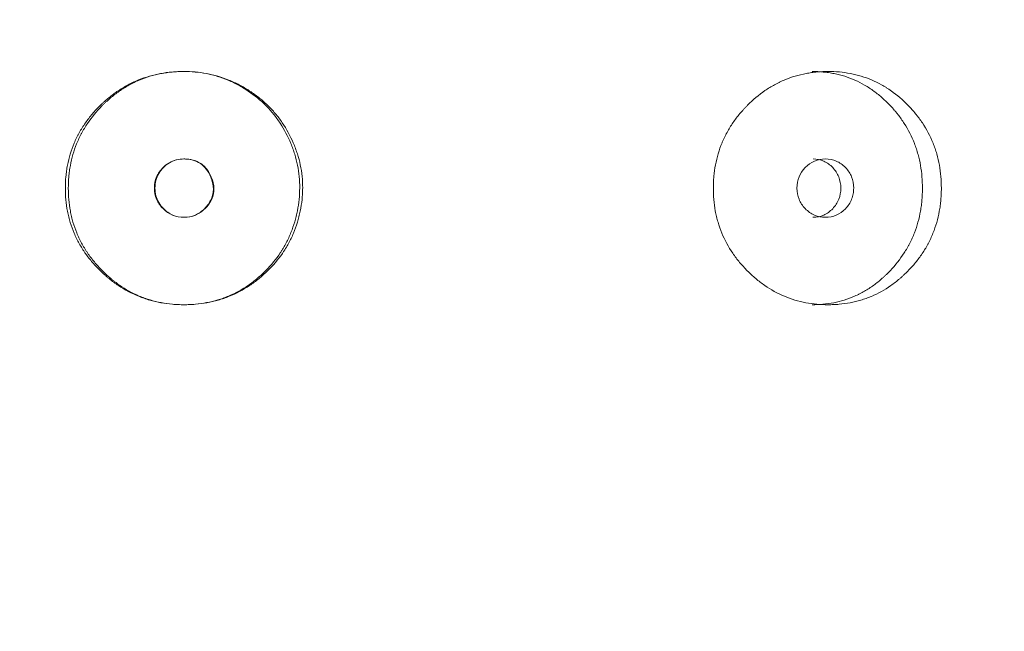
# Model space of a CAD drawing. Header units: millimetres. Extents: x 4 to 1188, y 1 to 840.
# Tile 23 of 210: x 191.57 to 196.39, y 395.58 to 398.58. Entities that reach past the tile are written whole.
import ezdxf

# ---------------------------------------------------------------- set-up
doc = ezdxf.new("R2010")
doc.units = ezdxf.units.MM
doc.layers.add('1', color=7, linetype='Continuous')
doc.styles.add('Arial Unicode MS', font='Arial Unicode MS')
doc.dimstyles.get("Standard").update_dxf_attribs({"dimtxt": 0.18, "dimasz": 0.18, "dimexe": 0.18, "dimexo": 0.0625, "dimgap": 0.09, "dimtad": 0, "dimtih": 1, "dimtoh": 1, "dimdec": 4, "dimzin": 0, "dimdsep": 46, "dimtxsty": 'Standard', "dimcen": 0.09, "dimadec": 0, "dimazin": 0, "dimtfac": 1, "dimtdec": 4, "dimtofl": 0, "dimtmove": 0, "dimatfit": 3, "dimfxl": 0, "dimtolj": 1, "dimtzin": 0, "dimarcsym": 0})

# ---------------------------------------------------------------- blocks, each defined once
blk = doc.blocks.new('_U20')
at = {"layer": '1', "color": 18, "lineweight": 35}
for p, q in [((202.0887, 543.3738), (147.6573, 543.3738)), ((149.6573, 543.3738), (149.6573, 286.2743)), ((180.6601, 286.2743), (147.6573, 286.2743))]:
    blk.add_line(p, q, dxfattribs=at)
at = {"layer": '1', "color": 18, "lineweight": 70}
for points in [[(149.6573, 543.3738), (150.4332, 539.8738), (148.8814, 539.8738)], [(149.6573, 286.2743), (148.8814, 289.7743), (150.4332, 289.7743)]]:
    blk.add_solid(points, dxfattribs=at)
at = {"layer": '1', "color": 18, "linetype": 'Continuous', "lineweight": 13, "insert": (147.5873, 404.2666), "char_height": 5, "attachment_point": 7, "rotation": 90, "line_spacing_factor": 1.047437, "style": 'Arial Unicode MS'}
blk.add_mtext('\\fArial Unicode MS|b0|i0;\\W1.0000;{\\H1.21x;(}1800{\\H1.21x;)}', dxfattribs=at)

msp = doc.modelspace()

# ---------------------------------------------------------------- linework, layer by layer
at = {"layer": '1', "color": 154, "linetype": 'Continuous', "lineweight": 13}
for points, knots in [([(192.9557, 397.7538), (192.9556, 397.7442), (192.9553, 397.7347), (192.9543, 397.7157), (192.9535, 397.7063), (192.9506, 397.678), (192.9477, 397.6592), (192.9429, 397.6359), (192.9419, 397.6312), (192.9398, 397.622), (192.9365, 397.6081), (192.9276, 397.5763), (192.9117, 397.5321), (192.8913, 397.4898), (192.877, 397.4652), (192.8695, 397.4531), (192.867, 397.4491), (192.8618, 397.4411), (192.8591, 397.4371), (192.8348, 397.402), (192.8103, 397.3734), (192.7698, 397.3338), (192.7557, 397.3212), (192.7262, 397.2971), (192.711, 397.2858), (192.664, 397.2545), (192.6309, 397.2369), (192.5871, 397.2192), (192.5783, 397.2159), (192.5648, 397.2112), (192.5602, 397.2097), (192.5511, 397.2069), (192.5466, 397.2055), (192.5238, 397.199), (192.5054, 397.1947), (192.4499, 397.1846), (192.4124, 397.1815), (192.3696, 397.1815), (192.3649, 397.1815), (192.3553, 397.1817), (192.3411, 397.1822), (192.327, 397.1831), (192.2988, 397.1855), (192.2614, 397.1905), (192.2247, 397.199), (192.1974, 397.2069), (192.1884, 397.2097), (192.1703, 397.216), (192.1615, 397.2193), (192.1176, 397.237), (192.0846, 397.2547), (192.0377, 397.2859), (192.0226, 397.2972), (192.0042, 397.3122), (192.0005, 397.3152), (191.9933, 397.3214), (191.9826, 397.3308), (191.9722, 397.3405), (191.9519, 397.3602), (191.9389, 397.374), (191.9144, 397.4026), (191.9027, 397.4174), (191.889, 397.4368), (191.8864, 397.4408), (191.8811, 397.4487), (191.8785, 397.4527), (191.8709, 397.4647), (191.8564, 397.4891), (191.844, 397.5144), (191.8294, 397.5488), (191.8198, 397.5752), (191.811, 397.607), (191.8078, 397.6209), (191.8058, 397.6302), (191.8048, 397.6348), (191.7967, 397.6769), (191.7935, 397.7145), (191.7936, 397.7711), (191.7944, 397.79), (191.7965, 397.8137), (191.797, 397.8184), (191.7981, 397.8279), (191.7999, 397.842), (191.8022, 397.856), (191.811, 397.9022), (191.8218, 397.9382), (191.8401, 397.9816), (191.844, 397.9902), (191.8503, 398.0031), (191.8524, 398.0073), (191.8568, 398.0158), (191.8591, 398.0199), (191.8706, 398.0407), (191.8806, 398.0566), (191.9022, 398.0874), (191.9137, 398.1023), (191.9381, 398.1309), (191.951, 398.1446), (191.968, 398.1613), (191.9714, 398.1646), (191.9784, 398.1711), (191.9888, 398.1807), (191.9996, 398.1899), (192.0214, 398.2078), (192.0516, 398.2303), (192.0919, 398.2546), (192.1174, 398.2673), (192.1303, 398.2734), (192.1346, 398.2753), (192.1433, 398.2791), (192.1477, 398.281), (192.1871, 398.297), (192.2232, 398.3073), (192.2786, 398.3176), (192.2973, 398.3201), (192.3209, 398.3222), (192.3257, 398.3226), (192.3352, 398.3232), (192.3399, 398.3235), (192.3541, 398.3241), (192.3635, 398.3243), (192.4107, 398.3244), (192.4482, 398.3212), (192.4946, 398.3125), (192.5039, 398.3105), (192.5177, 398.3072), (192.5224, 398.306), (192.5316, 398.3036), (192.5361, 398.3023), (192.5589, 398.2956), (192.5767, 398.2894), (192.6115, 398.2753), (192.6456, 398.2594), (192.6783, 398.2403), (192.6982, 398.2274), (192.7022, 398.2247), (192.71, 398.2194), (192.7217, 398.2113), (192.7481, 398.1914), (192.7693, 398.1729), (192.7964, 398.1469), (192.8157, 398.1263), (192.8335, 398.1041), (192.845, 398.0889), (192.8505, 398.0812), (192.8772, 398.0421), (192.8951, 398.0089), (192.9136, 397.9655), (192.9171, 397.9567), (192.9238, 397.939), (192.9269, 397.9299), (192.9355, 397.9028), (192.9403, 397.8846), (192.9519, 397.8293), (192.9558, 397.7919), (192.9557, 397.7538)], [0, 0, 0, 0, 0.007812, 0.007812, 0.015625, 0.015625, 0.03125, 0.03125, 0.035156, 0.035156, 0.039062, 0.046875, 0.0625, 0.078125, 0.085937, 0.085937, 0.089844, 0.089844, 0.09375, 0.09375, 0.125, 0.125, 0.140625, 0.140625, 0.15625, 0.15625, 0.1875, 0.1875, 0.195312, 0.195312, 0.199219, 0.199219, 0.203125, 0.203125, 0.21875, 0.21875, 0.25, 0.25, 0.253906, 0.253906, 0.257812, 0.265625, 0.265625, 0.28125, 0.296875, 0.296875, 0.304687, 0.304687, 0.3125, 0.3125, 0.34375, 0.34375, 0.359375, 0.359375, 0.363281, 0.363281, 0.367187, 0.375, 0.375, 0.390625, 0.390625, 0.40625, 0.40625, 0.410156, 0.410156, 0.414062, 0.414062, 0.421875, 0.4375, 0.4375, 0.453125, 0.460937, 0.464844, 0.464844, 0.46875, 0.46875, 0.5, 0.5, 0.515625, 0.515625, 0.519531, 0.519531, 0.523437, 0.53125, 0.53125, 0.5625, 0.5625, 0.570312, 0.570312, 0.574219, 0.574219, 0.578125, 0.578125, 0.59375, 0.59375, 0.609375, 0.609375, 0.625, 0.625, 0.628906, 0.628906, 0.632812, 0.640625, 0.640625, 0.65625, 0.671875, 0.679687, 0.679687, 0.683594, 0.683594, 0.6875, 0.6875, 0.71875, 0.71875, 0.734375, 0.734375, 0.738281, 0.738281, 0.742187, 0.742187, 0.75, 0.75, 0.78125, 0.78125, 0.789062, 0.789062, 0.792969, 0.792969, 0.796875, 0.796875, 0.8125, 0.8125, 0.828125, 0.84375, 0.84375, 0.847656, 0.847656, 0.851562, 0.859375, 0.875, 0.875, 0.890625, 0.898437, 0.898437, 0.90625, 0.90625, 0.9375, 0.9375, 0.945312, 0.945312, 0.953125, 0.953125, 0.96875, 0.96875, 1, 1, 1, 1]), ([(192.9411, 397.7538), (192.9411, 397.7349), (192.9401, 397.7162), (192.9363, 397.6789), (192.9335, 397.6604), (192.929, 397.6373), (192.9281, 397.6327), (192.9261, 397.6236), (192.9229, 397.6099), (192.9144, 397.5783), (192.8992, 397.5345), (192.8797, 397.4924), (192.866, 397.468), (192.8588, 397.4559), (192.8564, 397.4518), (192.8514, 397.4439), (192.8488, 397.4399), (192.8255, 397.4048), (192.8018, 397.3761), (192.7691, 397.3429), (192.7624, 397.3364), (192.7487, 397.3237), (192.7416, 397.3175), (192.7201, 397.2992), (192.7053, 397.2879), (192.6595, 397.2561), (192.623, 397.2359), (192.5839, 397.2201), (192.5751, 397.2167), (192.5707, 397.215), (192.5574, 397.2103), (192.5485, 397.2074), (192.5217, 397.1994), (192.4856, 397.1907), (192.4396, 397.1843), (192.407, 397.1822), (192.393, 397.1817), (192.3836, 397.1815), (192.3789, 397.1815), (192.3366, 397.1815), (192.2995, 397.1847), (192.2447, 397.1951), (192.2266, 397.1995), (192.2041, 397.2063), (192.1996, 397.2077), (192.1906, 397.2106), (192.1773, 397.2152), (192.1643, 397.2203), (192.1215, 397.2383), (192.0892, 397.2562), (192.051, 397.2827), (192.0398, 397.2909), (192.0287, 397.2996), (192.0214, 397.3055), (192.0178, 397.3085), (191.9999, 397.3236), (191.9862, 397.3364), (191.96, 397.3628), (191.9475, 397.3766), (191.9237, 397.4053), (191.9125, 397.4202), (191.8993, 397.4396), (191.8967, 397.4436), (191.8916, 397.4515), (191.8842, 397.4634), (191.8773, 397.4755), (191.8641, 397.5), (191.8562, 397.5168), (191.8422, 397.5509), (191.833, 397.5771), (191.8247, 397.6086), (191.8216, 397.6223), (191.8197, 397.6315), (191.8188, 397.6362), (191.8111, 397.6777), (191.8081, 397.7148), (191.8081, 397.7707), (191.8088, 397.7894), (191.8109, 397.8127), (191.8113, 397.8174), (191.8124, 397.8268), (191.8141, 397.8407), (191.8163, 397.8545), (191.8246, 397.9003), (191.8349, 397.9359), (191.8524, 397.979), (191.8561, 397.9876), (191.8621, 398.0003), (191.8641, 398.0046), (191.8683, 398.013), (191.8705, 398.0171), (191.8815, 398.0378), (191.8911, 398.0538), (191.9222, 398.1), (191.9459, 398.1286), (191.9755, 398.1586), (191.9789, 398.162), (191.9856, 398.1685), (191.9958, 398.1782), (192.0062, 398.1875), (192.0275, 398.2056), (192.0569, 398.2284), (192.0924, 398.2506), (192.113, 398.2617), (192.1213, 398.266), (192.1255, 398.2681), (192.1382, 398.2743), (192.1467, 398.2781), (192.1897, 398.2963), (192.2251, 398.3069), (192.2707, 398.3156), (192.2845, 398.3179), (192.2984, 398.3197), (192.3077, 398.3208), (192.3124, 398.3213), (192.3358, 398.3234), (192.3544, 398.3243), (192.4103, 398.3244), (192.4519, 398.3207), (192.4932, 398.3121), (192.5024, 398.3101), (192.507, 398.309), (192.5207, 398.3056), (192.5297, 398.3031), (192.5564, 398.2949), (192.5739, 398.2886), (192.608, 398.2741), (192.6248, 398.2661), (192.6493, 398.2527), (192.6574, 398.2481), (192.6734, 398.2383), (192.6813, 398.2333), (192.7202, 398.2071), (192.7489, 398.1836), (192.7883, 398.1442), (192.8007, 398.1304), (192.8185, 398.1086), (192.8242, 398.1011), (192.8353, 398.086), (192.8406, 398.0783), (192.8662, 398.0393), (192.8833, 398.0063), (192.9011, 397.9632), (192.9044, 397.9545), (192.9092, 397.9412), (192.9107, 397.9368), (192.9137, 397.9279), (192.9208, 397.9055), (192.9266, 397.883), (192.9376, 397.8284), (192.9412, 397.7914), (192.9411, 397.7538)], [0, 0, 0, 0, 0.015625, 0.015625, 0.03125, 0.03125, 0.035156, 0.035156, 0.039062, 0.046875, 0.0625, 0.078125, 0.085937, 0.085937, 0.089844, 0.089844, 0.09375, 0.09375, 0.125, 0.125, 0.132812, 0.132812, 0.140625, 0.140625, 0.15625, 0.15625, 0.1875, 0.191406, 0.191406, 0.195312, 0.195312, 0.203125, 0.203125, 0.21875, 0.234375, 0.242187, 0.246094, 0.246094, 0.25, 0.25, 0.28125, 0.28125, 0.296875, 0.296875, 0.300781, 0.300781, 0.304687, 0.3125, 0.3125, 0.34375, 0.34375, 0.351562, 0.355469, 0.355469, 0.359375, 0.359375, 0.375, 0.375, 0.390625, 0.390625, 0.40625, 0.40625, 0.410156, 0.410156, 0.414062, 0.421875, 0.421875, 0.4375, 0.4375, 0.453125, 0.460937, 0.464844, 0.464844, 0.46875, 0.46875, 0.5, 0.5, 0.515625, 0.515625, 0.519531, 0.519531, 0.523437, 0.53125, 0.53125, 0.5625, 0.5625, 0.570312, 0.570312, 0.574219, 0.574219, 0.578125, 0.578125, 0.59375, 0.59375, 0.625, 0.625, 0.628906, 0.628906, 0.632812, 0.640625, 0.640625, 0.65625, 0.671875, 0.675781, 0.675781, 0.679687, 0.679687, 0.6875, 0.6875, 0.71875, 0.71875, 0.726562, 0.730469, 0.730469, 0.734375, 0.734375, 0.75, 0.75, 0.78125, 0.785156, 0.785156, 0.789062, 0.789062, 0.796875, 0.796875, 0.8125, 0.8125, 0.828125, 0.828125, 0.835937, 0.835937, 0.84375, 0.84375, 0.875, 0.875, 0.890625, 0.890625, 0.898437, 0.898437, 0.90625, 0.90625, 0.9375, 0.9375, 0.945312, 0.945312, 0.949219, 0.949219, 0.953125, 0.96875, 0.96875, 1, 1, 1, 1]), ([(196.0831, 397.7528), (196.0831, 397.7504), (196.0831, 397.748), (196.083, 397.7433), (196.0829, 397.7361), (196.0824, 397.7195), (196.0809, 397.6957), (196.0788, 397.6768), (196.0769, 397.6626), (196.0763, 397.6579), (196.0748, 397.6485), (196.074, 397.6438), (196.0663, 397.602), (196.056, 397.5661), (196.0351, 397.5142), (196.0272, 397.4973), (196.0162, 397.4765), (196.0139, 397.4724), (196.0093, 397.4642), (196.0022, 397.452), (195.9947, 397.4402), (195.9792, 397.417), (195.9682, 397.4022), (195.9506, 397.3808), (195.9446, 397.3738), (195.9323, 397.36), (195.926, 397.3533), (195.9131, 397.3401), (195.9065, 397.3336), (195.8964, 397.3241), (195.893, 397.321), (195.8861, 397.3148), (195.8826, 397.3117), (195.8651, 397.2968), (195.8507, 397.2856), (195.8059, 397.2543), (195.7742, 397.2366), (195.7362, 397.2206), (195.7319, 397.2189), (195.7234, 397.2156), (195.7105, 397.2108), (195.6976, 397.2066), (195.6716, 397.1988), (195.654, 397.1946), (195.6186, 397.1879), (195.6007, 397.1855), (195.5736, 397.1831), (195.5645, 397.1825), (195.5509, 397.1819), (195.5463, 397.1817), (195.5371, 397.1815), (195.5326, 397.1815), (195.4915, 397.1815), (195.4553, 397.1847), (195.4016, 397.1949), (195.3838, 397.1992), (195.3484, 397.2098), (195.3312, 397.2161), (195.2807, 397.2373), (195.2407, 397.2594), (195.2033, 397.2867), (195.1885, 397.298), (195.1812, 397.3039), (195.1598, 397.322), (195.1461, 397.3346), (195.1199, 397.361), (195.1074, 397.3748), (195.0894, 397.3963), (195.0807, 397.4073), (195.0723, 397.4187), (195.0668, 397.4263), (195.0641, 397.4302), (195.0402, 397.4653), (195.0224, 397.4981), (195.001, 397.5499), (194.9932, 397.572), (194.9869, 397.5948), (194.9845, 397.604), (194.9833, 397.6086), (194.98, 397.6225), (194.978, 397.6318), (194.9695, 397.6784), (194.9657, 397.7253), (194.9668, 397.7727), (194.9677, 397.7917), (194.9683, 397.8012), (194.9709, 397.8296), (194.9735, 397.8483), (194.9839, 397.9036), (194.9945, 397.9397), (195.0109, 397.9791), (195.0128, 397.9835), (195.0166, 397.9921), (195.0226, 398.005), (195.029, 398.0175), (195.0425, 398.0422), (195.0522, 398.058), (195.0733, 398.0887), (195.0845, 398.1035), (195.1025, 398.125), (195.1086, 398.1321), (195.1181, 398.1424), (195.1213, 398.1459), (195.1278, 398.1526), (195.131, 398.156), (195.1607, 398.1858), (195.189, 398.2097), (195.2346, 398.241), (195.2503, 398.2507), (195.2707, 398.2619), (195.2748, 398.264), (195.2831, 398.2683), (195.2872, 398.2703), (195.2996, 398.2763), (195.308, 398.28), (195.3502, 398.2975), (195.3849, 398.3077), (195.4296, 398.3161), (195.4431, 398.3183), (195.4567, 398.32), (195.4658, 398.3211), (195.4704, 398.3215), (195.4931, 398.3236), (195.5113, 398.3243), (195.5657, 398.3243), (195.6018, 398.3212), (195.6422, 398.3135), (195.6467, 398.3126), (195.6556, 398.3106), (195.6689, 398.3075), (195.6995, 398.2992), (195.7419, 398.2838), (195.7824, 398.264), (195.8099, 398.2478), (195.8215, 398.2403), (195.8291, 398.2352), (195.8329, 398.2326), (195.8668, 398.2088), (195.8946, 398.1848), (195.9331, 398.1452), (195.9455, 398.1315), (195.9602, 398.1134), (195.9631, 398.1097), (195.9688, 398.1024), (195.9772, 398.0913), (195.9852, 398.0799), (196.0108, 398.0414), (196.0282, 398.0086), (196.0457, 397.965), (196.049, 397.9562), (196.0552, 397.9382), (196.058, 397.9292), (196.0657, 397.902), (196.0699, 397.8838), (196.0799, 397.8284), (196.0831, 397.7909), (196.0831, 397.7528)], [0, 0, 0, 0, 0.001953, 0.001953, 0.003906, 0.007812, 0.015625, 0.023437, 0.023437, 0.027344, 0.027344, 0.03125, 0.03125, 0.0625, 0.0625, 0.078125, 0.078125, 0.082031, 0.082031, 0.085937, 0.09375, 0.09375, 0.109375, 0.109375, 0.117187, 0.117187, 0.125, 0.125, 0.132812, 0.132812, 0.136719, 0.136719, 0.140625, 0.140625, 0.15625, 0.15625, 0.1875, 0.1875, 0.191406, 0.191406, 0.195313, 0.203125, 0.203125, 0.21875, 0.21875, 0.234375, 0.234375, 0.242188, 0.242188, 0.246094, 0.246094, 0.25, 0.25, 0.28125, 0.28125, 0.296875, 0.296875, 0.3125, 0.3125, 0.34375, 0.351563, 0.351563, 0.359375, 0.359375, 0.375, 0.375, 0.390625, 0.390625, 0.398438, 0.402344, 0.402344, 0.40625, 0.40625, 0.4375, 0.4375, 0.453125, 0.457031, 0.457031, 0.460938, 0.460938, 0.46875, 0.46875, 0.5, 0.507813, 0.507813, 0.515625, 0.515625, 0.53125, 0.53125, 0.5625, 0.5625, 0.566406, 0.566406, 0.570313, 0.578125, 0.578125, 0.59375, 0.59375, 0.609375, 0.609375, 0.617188, 0.617188, 0.621094, 0.621094, 0.625, 0.625, 0.65625, 0.65625, 0.671875, 0.671875, 0.675781, 0.675781, 0.679688, 0.679688, 0.6875, 0.6875, 0.71875, 0.71875, 0.726563, 0.730469, 0.730469, 0.734375, 0.734375, 0.75, 0.75, 0.78125, 0.78125, 0.785156, 0.785156, 0.789062, 0.796875, 0.8125, 0.828125, 0.835937, 0.839844, 0.839844, 0.84375, 0.84375, 0.875, 0.875, 0.890625, 0.890625, 0.894531, 0.894531, 0.898437, 0.90625, 0.90625, 0.9375, 0.9375, 0.945312, 0.945312, 0.953125, 0.953125, 0.96875, 0.96875, 1, 1, 1, 1]), ([(195.4503, 398.3243), (195.4505, 398.3243), (195.4507, 398.3243), (195.4688, 398.3243), (195.4866, 398.3235), (195.5134, 398.321), (195.5268, 398.3194), (195.5401, 398.3173), (195.549, 398.3157), (195.5535, 398.3149), (195.5932, 398.307), (195.6441, 398.2909), (195.6999, 398.2626), (195.723, 398.2483), (195.7383, 398.2384), (195.7457, 398.2332), (195.7677, 398.2172), (195.7817, 398.2058), (195.8087, 398.1817), (195.8217, 398.169), (195.8404, 398.1491), (195.8496, 398.1389), (195.8584, 398.1284), (195.8643, 398.1213), (195.8671, 398.1177), (195.8813, 398.0996), (195.8919, 398.0847), (195.9215, 398.0386), (195.9381, 398.0059), (195.9532, 397.9669), (195.9548, 397.9625), (195.9579, 397.9537), (195.9595, 397.9493), (195.9638, 397.936), (195.9665, 397.9271), (195.9739, 397.9002), (195.9779, 397.8821), (195.9874, 397.8274), (195.9903, 397.7904), (195.9904, 397.7528)], [0, 0, 0, 0, 0.000687, 0.000687, 0.063144, 0.063144, 0.094373, 0.109987, 0.109987, 0.125601, 0.125601, 0.250515, 0.312972, 0.344201, 0.344201, 0.375429, 0.375429, 0.437886, 0.437886, 0.500344, 0.500344, 0.531572, 0.547186, 0.547186, 0.562801, 0.562801, 0.625258, 0.625258, 0.750172, 0.750172, 0.765786, 0.765786, 0.7814, 0.7814, 0.812629, 0.812629, 0.875086, 0.875086, 1, 1, 1, 1]), ([(192.2297, 397.7529), (192.2296, 397.7333), (192.2331, 397.7151), (192.2471, 397.6816), (192.2575, 397.6664), (192.3003, 397.6242), (192.3348, 397.6101), (192.3945, 397.6101), (192.413, 397.6136), (192.4386, 397.6241), (192.4467, 397.6284), (192.4584, 397.6363), (192.4622, 397.6391), (192.4678, 397.6437), (192.4696, 397.6453), (192.4732, 397.6485), (192.4749, 397.6501), (192.5071, 397.6819), (192.5218, 397.7149), (192.5206, 397.769), (192.5164, 397.7876), (192.4999, 397.827), (192.4895, 397.8434), (192.4642, 397.8696), (192.4493, 397.8794), (192.4237, 397.8892), (192.4146, 397.8916), (192.4002, 397.8941), (192.3952, 397.8947), (192.3875, 397.8953), (192.385, 397.8954), (192.3797, 397.8956), (192.3769, 397.8957), (192.3342, 397.8956), (192.2999, 397.8815), (192.2579, 397.8399), (192.2474, 397.8245), (192.2333, 397.7909), (192.2298, 397.7725), (192.2297, 397.7529)], [0, 0, 0, 0, 0.0625, 0.0625, 0.125, 0.125, 0.25, 0.25, 0.3125, 0.3125, 0.34375, 0.34375, 0.359375, 0.359375, 0.367188, 0.367188, 0.375, 0.375, 0.5, 0.5, 0.5625, 0.5625, 0.625, 0.625, 0.6875, 0.6875, 0.71875, 0.71875, 0.734375, 0.734375, 0.742188, 0.742188, 0.75, 0.75, 0.875, 0.875, 0.9375, 0.9375, 1, 1, 1, 1]), ([(192.2325, 397.7529), (192.2324, 397.7403), (192.2351, 397.7156), (192.2494, 397.6808), (192.2764, 397.6465), (192.3181, 397.6169), (192.3743, 397.6068), (192.4305, 397.6166), (192.47, 397.6449), (192.4945, 397.6738), (192.5087, 397.6984), (192.5169, 397.7243), (192.5192, 397.7514), (192.5154, 397.7795), (192.5048, 397.8121), (192.4864, 397.8462), (192.456, 397.8756), (192.4174, 397.8927), (192.3765, 397.8972), (192.337, 397.8928), (192.3022, 397.8783), (192.2729, 397.8548), (192.2497, 397.8253), (192.2354, 397.7904), (192.2325, 397.7656), (192.2325, 397.7529)], [0, 0, 0, 0, 0.04197, 0.082421, 0.124387, 0.186909, 0.249038, 0.311017, 0.373176, 0.406834, 0.437878, 0.467535, 0.497202, 0.528278, 0.561984, 0.611636, 0.656502, 0.701235, 0.750529, 0.79266, 0.833212, 0.875248, 0.917152, 0.957748, 1, 1, 1, 1]), ([(195.376, 397.7529), (195.3759, 397.7333), (195.3793, 397.7151), (195.3928, 397.6816), (195.4028, 397.6664), (195.4302, 397.6382), (195.4453, 397.6277), (195.4781, 397.6136), (195.4957, 397.6101), (195.5535, 397.6101), (195.5861, 397.624), (195.6268, 397.666), (195.6369, 397.6814), (195.647, 397.7066), (195.6495, 397.7153), (195.6529, 397.7335), (195.6537, 397.7428), (195.6537, 397.7726), (195.6503, 397.7909), (195.6402, 397.8162), (195.636, 397.8242), (195.6259, 397.8395), (195.6202, 397.8466), (195.5997, 397.8677), (195.5847, 397.8782), (195.552, 397.8922), (195.5345, 397.8957), (195.4766, 397.8956), (195.4436, 397.8815), (195.3897, 397.826), (195.3762, 397.7921), (195.376, 397.7529)], [0, 0, 0, 0, 0.0625, 0.0625, 0.125, 0.125, 0.1875, 0.1875, 0.25, 0.25, 0.375, 0.375, 0.4375, 0.4375, 0.46875, 0.46875, 0.5, 0.5, 0.5625, 0.5625, 0.59375, 0.59375, 0.625, 0.625, 0.6875, 0.6875, 0.75, 0.75, 0.875, 0.875, 1, 1, 1, 1]), ([(195.4545, 397.6101), (195.4545, 397.6101), (195.4725, 397.6101), (195.5085, 397.6168), (195.5532, 397.6497), (195.5844, 397.6965), (195.5938, 397.7529), (195.5844, 397.8091), (195.5532, 397.8561), (195.5086, 397.8889), (195.4728, 397.8957), (195.4549, 397.8957)], [0, 0, 0, 0, 0.000012, 0.12511, 0.250076, 0.375335, 0.500181, 0.625927, 0.750257, 0.875891, 1, 1, 1, 1]), ([(195.9904, 397.7528), (195.9904, 397.7505), (195.9904, 397.7481), (195.9903, 397.7434), (195.9902, 397.7363), (195.9897, 397.7199), (195.9883, 397.6964), (195.9863, 397.6778), (195.9845, 397.6638), (195.9839, 397.6591), (195.9825, 397.6498), (195.9817, 397.6452), (195.9744, 397.6038), (195.9646, 397.5682), (195.9446, 397.5167), (195.9371, 397.4998), (195.9265, 397.4792), (195.9243, 397.4751), (195.9199, 397.4669), (195.9131, 397.4547), (195.9059, 397.4429), (195.881, 397.4043), (195.8583, 397.3757), (195.827, 397.3425), (195.8206, 397.336), (195.8108, 397.3264), (195.8074, 397.3232), (195.8008, 397.317), (195.7974, 397.314), (195.7804, 397.2989), (195.7522, 397.2762), (195.7146, 397.2517), (195.6868, 397.2367), (195.6746, 397.2308), (195.6664, 397.2269), (195.6623, 397.2251), (195.6249, 397.2088), (195.5908, 397.1983), (195.5384, 397.1881), (195.5163, 397.1849), (195.4939, 397.1831), (195.4849, 397.1825), (195.4804, 397.1823), (195.4672, 397.1817), (195.4585, 397.1815), (195.4499, 397.1815)], [0, 0, 0, 0, 0.007822, 0.007822, 0.015644, 0.031287, 0.062574, 0.093861, 0.093861, 0.109505, 0.109505, 0.125149, 0.125149, 0.250297, 0.250297, 0.312872, 0.312872, 0.328515, 0.328515, 0.344159, 0.375446, 0.375446, 0.500594, 0.500594, 0.531882, 0.531882, 0.547525, 0.547525, 0.563169, 0.563169, 0.625743, 0.688317, 0.719605, 0.735248, 0.735248, 0.750892, 0.750892, 0.87604, 0.87604, 0.938615, 0.954258, 0.954258, 0.969902, 0.969902, 1, 1, 1, 1])]:
    msp.add_open_spline(points, degree=3, knots=knots, dxfattribs=at)

# ---------------------------------------------------------------- dimensions: what is measured, and where the dimension line sits
at = {"layer": '1', "color": 18, "linetype": 'Continuous', "lineweight": 13}
dim = msp.add_linear_dim(base=(149.6573, 286.2743), p1=(248.7601, 543.3738), p2=(192.3744, 286.2743), angle=90, dimstyle='Standard', override={"dimtxt": 5, "dimasz": 3.5, "dimexe": 2, "dimexo": 1, "dimgap": 2.5, "dimtad": 1, "dimtih": 0, "dimtoh": 0, "dimdec": 0, "dimlfac": 7, "dimzin": 8, "dimdsep": 44, "dimlunit": 2, "dimpost": '(<>)', "dimtxsty": 'Arial Unicode MS', "dimsah": 1, "dimse1": 0, "dimse2": 0, "dimsd1": 0, "dimsd2": 0, "dimclrd": 18, "dimclre": 18, "dimclrt": 18, "dimtm": -0.1, "dimtfac": 0.4, "dimtdec": 2, "dimtofl": 1, "dimtmove": 0, "dimtzin": 8, "dimlwd": 35, "dimlwe": 35}, dxfattribs=at)
dim.commit()
dim.dimension.update_dxf_attribs({"geometry": '_U20', "text_midpoint": (149.6573, 414.8241), "dimtype": 160})

doc.saveas('drawing.dxf')
